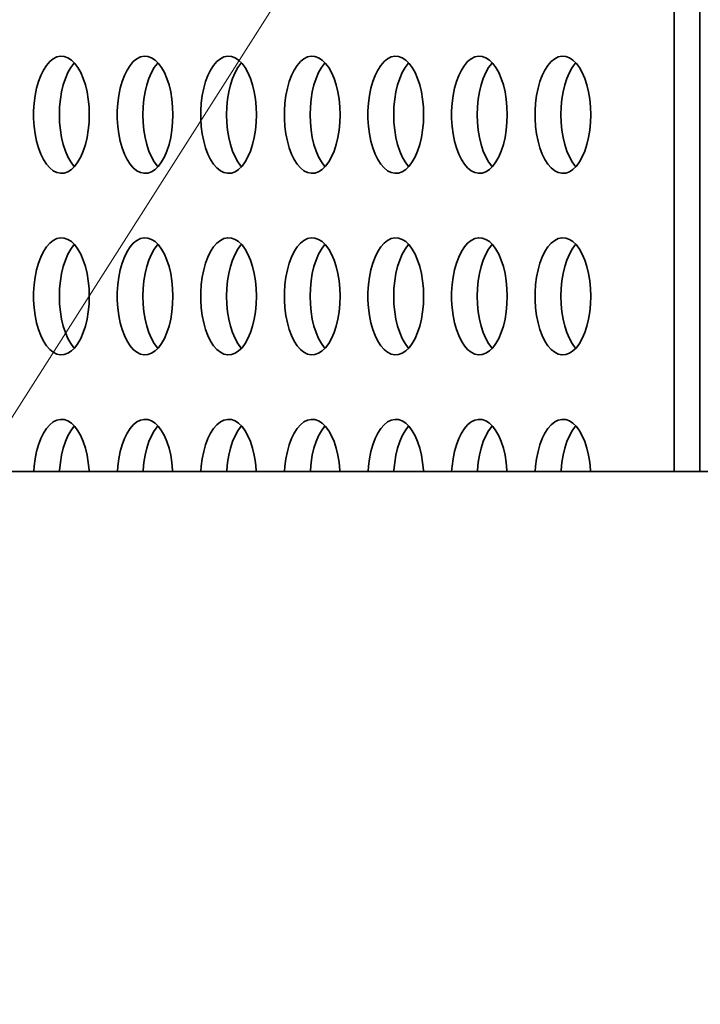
# Model space of a CAD drawing. Header units: millimetres. Extents: x -14862 to 14862, y -10512 to 10512.
# Tile 164 of 199: x 2432 to 2664, y 7384 to 7720. Entities that reach past the tile are written whole.
import ezdxf

# ---------------------------------------------------------------- set-up
doc = ezdxf.new("R2010")
doc.units = ezdxf.units.MM
doc.header["$LTSCALE"] = 4
doc.layers.add('几何体', color=7, linetype='Continuous', lineweight=35)
doc.layers.add('注释', color=3, linetype='Continuous', lineweight=18)

# ---------------------------------------------------------------- blocks, each defined once
blk = doc.blocks.new('*X127')
at = {"layer": '注释', "color": 0, "linetype": 'Continuous'}
blk.add_line((-1510.57, -2371.81), (0, 0), dxfattribs=at)

msp = doc.modelspace()

# ---------------------------------------------------------------- linework, layer by layer
at = {"layer": '几何体'}
for p, q in [((2655.067, 7976.298), (2655.067, 7565.9)), ((2663.863, 7976.298), (2663.863, 7565.9)), ((1486.141, 7565.9), (3486.141, 7565.9))]:
    msp.add_line(p, q, dxfattribs=at)
for points in [[(2455.354, 7685.077), (2455.439, 7687.743), (2455.354, 7690.409), (2455.101, 7693.027), (2454.684, 7695.551), (2454.111, 7697.935), (2453.392, 7700.138), (2452.539, 7702.119), (2451.569, 7703.844), (2450.498, 7705.282), (2449.345, 7706.407), (2448.132, 7707.198), (2446.878, 7707.643), (2445.609, 7707.732), (2444.344, 7707.464), (2443.108, 7706.845), (2441.922, 7705.885), (2440.808, 7704.601), (2439.785, 7703.016), (2438.872, 7701.159), (2438.084, 7699.062), (2437.436, 7696.763), (2436.94, 7694.304), (2436.604, 7691.727), (2436.435, 7689.079), (2436.435, 7686.407), (2436.604, 7683.759), (2436.94, 7681.183), (2437.436, 7678.723), (2438.084, 7676.424), (2438.872, 7674.327), (2439.785, 7672.47), (2440.808, 7670.885), (2441.922, 7669.601), (2443.108, 7668.641), (2444.344, 7668.022), (2445.609, 7667.754), (2446.878, 7667.843), (2448.132, 7668.288), (2449.345, 7669.079), (2450.498, 7670.204), (2451.569, 7671.642), (2452.539, 7673.367), (2453.392, 7675.348), (2454.111, 7677.551), (2454.684, 7679.935), (2455.101, 7682.459), (2455.354, 7685.077)], [(2445.21, 7687.743), (2445.295, 7690.409), (2445.548, 7693.027), (2445.965, 7695.551), (2446.538, 7697.935), (2447.257, 7700.138), (2448.11, 7702.119), (2449.08, 7703.844), (2450.151, 7705.282), (2450.324, 7705.477)], [(2483.891, 7685.077), (2483.976, 7687.743), (2483.891, 7690.409), (2483.638, 7693.027), (2483.221, 7695.551), (2482.648, 7697.935), (2481.929, 7700.138), (2481.076, 7702.119), (2480.106, 7703.844), (2479.035, 7705.282), (2477.882, 7706.407), (2476.669, 7707.198), (2475.416, 7707.643), (2474.146, 7707.732), (2472.881, 7707.464), (2471.645, 7706.845), (2470.459, 7705.885), (2469.345, 7704.601), (2468.322, 7703.016), (2467.409, 7701.159), (2466.621, 7699.062), (2465.974, 7696.763), (2465.477, 7694.304), (2465.142, 7691.727), (2464.972, 7689.079), (2464.972, 7686.407), (2465.142, 7683.759), (2465.477, 7681.183), (2465.974, 7678.723), (2466.621, 7676.424), (2467.409, 7674.327), (2468.322, 7672.47), (2469.345, 7670.885), (2470.459, 7669.601), (2471.645, 7668.641), (2472.881, 7668.022), (2474.146, 7667.754), (2475.416, 7667.843), (2476.669, 7668.288), (2477.882, 7669.079), (2479.035, 7670.204), (2480.106, 7671.642), (2481.076, 7673.367), (2481.929, 7675.348), (2482.648, 7677.551), (2483.221, 7679.935), (2483.638, 7682.459), (2483.891, 7685.077)], [(2473.748, 7687.743), (2473.833, 7690.409), (2474.086, 7693.027), (2474.502, 7695.551), (2475.075, 7697.935), (2475.795, 7700.138), (2476.647, 7702.119), (2477.617, 7703.844), (2478.688, 7705.282), (2478.862, 7705.477)], [(2512.428, 7685.077), (2512.513, 7687.743), (2512.428, 7690.409), (2512.175, 7693.027), (2511.758, 7695.551), (2511.185, 7697.935), (2510.466, 7700.138), (2509.613, 7702.119), (2508.643, 7703.844), (2507.572, 7705.282), (2506.419, 7706.407), (2505.206, 7707.198), (2503.953, 7707.643), (2502.683, 7707.732), (2501.418, 7707.464), (2500.182, 7706.845), (2498.996, 7705.885), (2497.882, 7704.601), (2496.859, 7703.016), (2495.946, 7701.159), (2495.158, 7699.062), (2494.511, 7696.763), (2494.014, 7694.304), (2493.679, 7691.727), (2493.509, 7689.079), (2493.509, 7686.407), (2493.679, 7683.759), (2494.014, 7681.183), (2494.511, 7678.723), (2495.158, 7676.424), (2495.946, 7674.327), (2496.859, 7672.47), (2497.882, 7670.885), (2498.996, 7669.601), (2500.182, 7668.641), (2501.418, 7668.022), (2502.683, 7667.754), (2503.953, 7667.843), (2505.206, 7668.288), (2506.419, 7669.079), (2507.572, 7670.204), (2508.643, 7671.642), (2509.613, 7673.367), (2510.466, 7675.348), (2511.185, 7677.551), (2511.758, 7679.935), (2512.175, 7682.459), (2512.428, 7685.077)], [(2502.285, 7687.743), (2502.37, 7690.409), (2502.623, 7693.027), (2503.04, 7695.551), (2503.612, 7697.935), (2504.332, 7700.138), (2505.184, 7702.119), (2506.154, 7703.844), (2507.225, 7705.282), (2507.399, 7705.477)], [(2540.965, 7685.077), (2541.05, 7687.743), (2540.965, 7690.409), (2540.712, 7693.027), (2540.295, 7695.551), (2539.722, 7697.935), (2539.003, 7700.138), (2538.151, 7702.119), (2537.18, 7703.844), (2536.109, 7705.282), (2534.956, 7706.407), (2533.743, 7707.198), (2532.49, 7707.643), (2531.22, 7707.732), (2529.955, 7707.464), (2528.719, 7706.845), (2527.533, 7705.885), (2526.419, 7704.601), (2525.396, 7703.016), (2524.483, 7701.159), (2523.695, 7699.062), (2523.048, 7696.763), (2522.551, 7694.304), (2522.216, 7691.727), (2522.047, 7689.079), (2522.047, 7686.407), (2522.216, 7683.759), (2522.551, 7681.183), (2523.048, 7678.723), (2523.695, 7676.424), (2524.483, 7674.327), (2525.396, 7672.47), (2526.419, 7670.885), (2527.533, 7669.601), (2528.719, 7668.641), (2529.955, 7668.022), (2531.22, 7667.754), (2532.49, 7667.843), (2533.743, 7668.288), (2534.956, 7669.079), (2536.109, 7670.204), (2537.18, 7671.642), (2538.151, 7673.367), (2539.003, 7675.348), (2539.722, 7677.551), (2540.295, 7679.935), (2540.712, 7682.459), (2540.965, 7685.077)], [(2530.822, 7687.743), (2530.907, 7690.409), (2531.16, 7693.027), (2531.577, 7695.551), (2532.15, 7697.935), (2532.869, 7700.138), (2533.721, 7702.119), (2534.692, 7703.844), (2535.763, 7705.282), (2535.936, 7705.477)], [(2569.502, 7685.077), (2569.587, 7687.743), (2569.502, 7690.409), (2569.249, 7693.027), (2568.832, 7695.551), (2568.259, 7697.935), (2567.54, 7700.138), (2566.688, 7702.119), (2565.717, 7703.844), (2564.646, 7705.282), (2563.493, 7706.407), (2562.28, 7707.198), (2561.027, 7707.643), (2559.757, 7707.732), (2558.493, 7707.464), (2557.256, 7706.845), (2556.071, 7705.885), (2554.956, 7704.601), (2553.933, 7703.016), (2553.02, 7701.159), (2552.232, 7699.062), (2551.585, 7696.763), (2551.089, 7694.304), (2550.753, 7691.727), (2550.584, 7689.079), (2550.584, 7686.407), (2550.753, 7683.759), (2551.089, 7681.183), (2551.585, 7678.723), (2552.232, 7676.424), (2553.02, 7674.327), (2553.933, 7672.47), (2554.956, 7670.885), (2556.071, 7669.601), (2557.256, 7668.641), (2558.493, 7668.022), (2559.757, 7667.754), (2561.027, 7667.843), (2562.28, 7668.288), (2563.493, 7669.079), (2564.646, 7670.204), (2565.717, 7671.642), (2566.688, 7673.367), (2567.54, 7675.348), (2568.259, 7677.551), (2568.832, 7679.935), (2569.249, 7682.459), (2569.502, 7685.077)], [(2559.359, 7687.743), (2559.444, 7690.409), (2559.697, 7693.027), (2560.114, 7695.551), (2560.687, 7697.935), (2561.406, 7700.138), (2562.258, 7702.119), (2563.229, 7703.844), (2564.3, 7705.282), (2564.473, 7705.477)], [(2598.039, 7685.077), (2598.124, 7687.743), (2598.039, 7690.409), (2597.786, 7693.027), (2597.369, 7695.551), (2596.796, 7697.935), (2596.077, 7700.138), (2595.225, 7702.119), (2594.254, 7703.844), (2593.183, 7705.282), (2592.031, 7706.407), (2590.817, 7707.198), (2589.564, 7707.643), (2588.294, 7707.732), (2587.03, 7707.464), (2585.793, 7706.845), (2584.608, 7705.885), (2583.493, 7704.601), (2582.47, 7703.016), (2581.557, 7701.159), (2580.769, 7699.062), (2580.122, 7696.763), (2579.626, 7694.304), (2579.29, 7691.727), (2579.121, 7689.079), (2579.121, 7686.407), (2579.29, 7683.759), (2579.626, 7681.183), (2580.122, 7678.723), (2580.769, 7676.424), (2581.557, 7674.327), (2582.47, 7672.47), (2583.493, 7670.885), (2584.608, 7669.601), (2585.793, 7668.641), (2587.03, 7668.022), (2588.294, 7667.754), (2589.564, 7667.843), (2590.817, 7668.288), (2592.031, 7669.079), (2593.183, 7670.204), (2594.254, 7671.642), (2595.225, 7673.367), (2596.077, 7675.348), (2596.796, 7677.551), (2597.369, 7679.935), (2597.786, 7682.459), (2598.039, 7685.077)], [(2587.896, 7687.743), (2587.981, 7690.409), (2588.234, 7693.027), (2588.651, 7695.551), (2589.224, 7697.935), (2589.943, 7700.138), (2590.795, 7702.119), (2591.766, 7703.844), (2592.837, 7705.282), (2593.01, 7705.477)], [(2626.576, 7685.077), (2626.661, 7687.743), (2626.576, 7690.409), (2626.323, 7693.027), (2625.906, 7695.551), (2625.333, 7697.935), (2624.614, 7700.138), (2623.762, 7702.119), (2622.791, 7703.844), (2621.72, 7705.282), (2620.568, 7706.407), (2619.354, 7707.198), (2618.101, 7707.643), (2616.831, 7707.732), (2615.567, 7707.464), (2614.331, 7706.845), (2613.145, 7705.885), (2612.03, 7704.601), (2611.007, 7703.016), (2610.094, 7701.159), (2609.307, 7699.062), (2608.659, 7696.763), (2608.163, 7694.304), (2607.827, 7691.727), (2607.658, 7689.079), (2607.658, 7686.407), (2607.827, 7683.759), (2608.163, 7681.183), (2608.659, 7678.723), (2609.307, 7676.424), (2610.094, 7674.327), (2611.007, 7672.47), (2612.03, 7670.885), (2613.145, 7669.601), (2614.331, 7668.641), (2615.567, 7668.022), (2616.831, 7667.754), (2618.101, 7667.843), (2619.354, 7668.288), (2620.568, 7669.079), (2621.72, 7670.204), (2622.791, 7671.642), (2623.762, 7673.367), (2624.614, 7675.348), (2625.333, 7677.551), (2625.906, 7679.935), (2626.323, 7682.459), (2626.576, 7685.077)], [(2616.433, 7687.743), (2616.518, 7690.409), (2616.771, 7693.027), (2617.188, 7695.551), (2617.761, 7697.935), (2618.48, 7700.138), (2619.333, 7702.119), (2620.303, 7703.844), (2621.374, 7705.282), (2621.547, 7705.477)], [(2450.324, 7670.009), (2450.151, 7670.204), (2449.08, 7671.642), (2448.11, 7673.367), (2447.257, 7675.348), (2446.538, 7677.551), (2445.965, 7679.935), (2445.548, 7682.459), (2445.295, 7685.077), (2445.21, 7687.743)], [(2478.862, 7670.009), (2478.688, 7670.204), (2477.617, 7671.642), (2476.647, 7673.367), (2475.795, 7675.348), (2475.075, 7677.551), (2474.502, 7679.935), (2474.086, 7682.459), (2473.833, 7685.077), (2473.748, 7687.743)], [(2507.399, 7670.009), (2507.225, 7670.204), (2506.154, 7671.642), (2505.184, 7673.367), (2504.332, 7675.348), (2503.612, 7677.551), (2503.04, 7679.935), (2502.623, 7682.459), (2502.37, 7685.077), (2502.285, 7687.743)], [(2535.936, 7670.009), (2535.763, 7670.204), (2534.692, 7671.642), (2533.721, 7673.367), (2532.869, 7675.348), (2532.15, 7677.551), (2531.577, 7679.935), (2531.16, 7682.459), (2530.907, 7685.077), (2530.822, 7687.743)], [(2564.473, 7670.009), (2564.3, 7670.204), (2563.229, 7671.642), (2562.258, 7673.367), (2561.406, 7675.348), (2560.687, 7677.551), (2560.114, 7679.935), (2559.697, 7682.459), (2559.444, 7685.077), (2559.359, 7687.743)], [(2593.01, 7670.009), (2592.837, 7670.204), (2591.766, 7671.642), (2590.795, 7673.367), (2589.943, 7675.348), (2589.224, 7677.551), (2588.651, 7679.935), (2588.234, 7682.459), (2587.981, 7685.077), (2587.896, 7687.743)], [(2621.547, 7670.009), (2621.374, 7670.204), (2620.303, 7671.642), (2619.333, 7673.367), (2618.48, 7675.348), (2617.761, 7677.551), (2617.188, 7679.935), (2616.771, 7682.459), (2616.518, 7685.077), (2616.433, 7687.743)], [(2455.354, 7623.077), (2455.439, 7625.743), (2455.354, 7628.409), (2455.101, 7631.027), (2454.684, 7633.551), (2454.111, 7635.935), (2453.392, 7638.138), (2452.539, 7640.119), (2451.569, 7641.844), (2450.498, 7643.282), (2449.345, 7644.407), (2448.132, 7645.198), (2446.878, 7645.643), (2445.609, 7645.732), (2444.344, 7645.464), (2443.108, 7644.845), (2441.922, 7643.885), (2440.808, 7642.601), (2439.785, 7641.016), (2438.872, 7639.159), (2438.084, 7637.062), (2437.436, 7634.763), (2436.94, 7632.303), (2436.604, 7629.727), (2436.435, 7627.079), (2436.435, 7624.407), (2436.604, 7621.759), (2436.94, 7619.182), (2437.436, 7616.723), (2438.084, 7614.424), (2438.872, 7612.327), (2439.785, 7610.47), (2440.808, 7608.885), (2441.922, 7607.601), (2443.108, 7606.641), (2444.344, 7606.022), (2445.609, 7605.754), (2446.878, 7605.843), (2448.132, 7606.288), (2449.345, 7607.079), (2450.498, 7608.204), (2451.569, 7609.642), (2452.539, 7611.367), (2453.392, 7613.348), (2454.111, 7615.551), (2454.684, 7617.935), (2455.101, 7620.459), (2455.354, 7623.077)], [(2483.891, 7623.077), (2483.976, 7625.743), (2483.891, 7628.409), (2483.638, 7631.027), (2483.221, 7633.551), (2482.648, 7635.935), (2481.929, 7638.138), (2481.076, 7640.119), (2480.106, 7641.844), (2479.035, 7643.282), (2477.882, 7644.407), (2476.669, 7645.198), (2475.416, 7645.643), (2474.146, 7645.732), (2472.881, 7645.464), (2471.645, 7644.845), (2470.459, 7643.885), (2469.345, 7642.601), (2468.322, 7641.016), (2467.409, 7639.159), (2466.621, 7637.062), (2465.974, 7634.763), (2465.477, 7632.303), (2465.142, 7629.727), (2464.972, 7627.079), (2464.972, 7624.407), (2465.142, 7621.759), (2465.477, 7619.182), (2465.974, 7616.723), (2466.621, 7614.424), (2467.409, 7612.327), (2468.322, 7610.47), (2469.345, 7608.885), (2470.459, 7607.601), (2471.645, 7606.641), (2472.881, 7606.022), (2474.146, 7605.754), (2475.416, 7605.843), (2476.669, 7606.288), (2477.882, 7607.079), (2479.035, 7608.204), (2480.106, 7609.642), (2481.076, 7611.367), (2481.929, 7613.348), (2482.648, 7615.551), (2483.221, 7617.935), (2483.638, 7620.459), (2483.891, 7623.077)], [(2512.428, 7623.077), (2512.513, 7625.743), (2512.428, 7628.409), (2512.175, 7631.027), (2511.758, 7633.551), (2511.185, 7635.935), (2510.466, 7638.138), (2509.613, 7640.119), (2508.643, 7641.844), (2507.572, 7643.282), (2506.419, 7644.407), (2505.206, 7645.198), (2503.953, 7645.643), (2502.683, 7645.732), (2501.418, 7645.464), (2500.182, 7644.845), (2498.996, 7643.885), (2497.882, 7642.601), (2496.859, 7641.016), (2495.946, 7639.159), (2495.158, 7637.062), (2494.511, 7634.763), (2494.014, 7632.303), (2493.679, 7629.727), (2493.509, 7627.079), (2493.509, 7624.407), (2493.679, 7621.759), (2494.014, 7619.182), (2494.511, 7616.723), (2495.158, 7614.424), (2495.946, 7612.327), (2496.859, 7610.47), (2497.882, 7608.885), (2498.996, 7607.601), (2500.182, 7606.641), (2501.418, 7606.022), (2502.683, 7605.754), (2503.953, 7605.843), (2505.206, 7606.288), (2506.419, 7607.079), (2507.572, 7608.204), (2508.643, 7609.642), (2509.613, 7611.367), (2510.466, 7613.348), (2511.185, 7615.551), (2511.758, 7617.935), (2512.175, 7620.459), (2512.428, 7623.077)], [(2540.965, 7623.077), (2541.05, 7625.743), (2540.965, 7628.409), (2540.712, 7631.027), (2540.295, 7633.551), (2539.722, 7635.935), (2539.003, 7638.138), (2538.151, 7640.119), (2537.18, 7641.844), (2536.109, 7643.282), (2534.956, 7644.407), (2533.743, 7645.198), (2532.49, 7645.643), (2531.22, 7645.732), (2529.955, 7645.464), (2528.719, 7644.845), (2527.533, 7643.885), (2526.419, 7642.601), (2525.396, 7641.016), (2524.483, 7639.159), (2523.695, 7637.062), (2523.048, 7634.763), (2522.551, 7632.303), (2522.216, 7629.727), (2522.047, 7627.079), (2522.047, 7624.407), (2522.216, 7621.759), (2522.551, 7619.182), (2523.048, 7616.723), (2523.695, 7614.424), (2524.483, 7612.327), (2525.396, 7610.47), (2526.419, 7608.885), (2527.533, 7607.601), (2528.719, 7606.641), (2529.955, 7606.022), (2531.22, 7605.754), (2532.49, 7605.843), (2533.743, 7606.288), (2534.956, 7607.079), (2536.109, 7608.204), (2537.18, 7609.642), (2538.151, 7611.367), (2539.003, 7613.348), (2539.722, 7615.551), (2540.295, 7617.935), (2540.712, 7620.459), (2540.965, 7623.077)], [(2569.502, 7623.077), (2569.587, 7625.743), (2569.502, 7628.409), (2569.249, 7631.027), (2568.832, 7633.551), (2568.259, 7635.935), (2567.54, 7638.138), (2566.688, 7640.119), (2565.717, 7641.844), (2564.646, 7643.282), (2563.493, 7644.407), (2562.28, 7645.198), (2561.027, 7645.643), (2559.757, 7645.732), (2558.493, 7645.464), (2557.256, 7644.845), (2556.071, 7643.885), (2554.956, 7642.601), (2553.933, 7641.016), (2553.02, 7639.159), (2552.232, 7637.062), (2551.585, 7634.763), (2551.089, 7632.303), (2550.753, 7629.727), (2550.584, 7627.079), (2550.584, 7624.407), (2550.753, 7621.759), (2551.089, 7619.182), (2551.585, 7616.723), (2552.232, 7614.424), (2553.02, 7612.327), (2553.933, 7610.47), (2554.956, 7608.885), (2556.071, 7607.601), (2557.256, 7606.641), (2558.493, 7606.022), (2559.757, 7605.754), (2561.027, 7605.843), (2562.28, 7606.288), (2563.493, 7607.079), (2564.646, 7608.204), (2565.717, 7609.642), (2566.688, 7611.367), (2567.54, 7613.348), (2568.259, 7615.551), (2568.832, 7617.935), (2569.249, 7620.459), (2569.502, 7623.077)], [(2598.039, 7623.077), (2598.124, 7625.743), (2598.039, 7628.409), (2597.786, 7631.027), (2597.369, 7633.551), (2596.796, 7635.935), (2596.077, 7638.138), (2595.225, 7640.119), (2594.254, 7641.844), (2593.183, 7643.282), (2592.031, 7644.407), (2590.817, 7645.198), (2589.564, 7645.643), (2588.294, 7645.732), (2587.03, 7645.464), (2585.793, 7644.845), (2584.608, 7643.885), (2583.493, 7642.601), (2582.47, 7641.016), (2581.557, 7639.159), (2580.769, 7637.062), (2580.122, 7634.763), (2579.626, 7632.303), (2579.29, 7629.727), (2579.121, 7627.079), (2579.121, 7624.407), (2579.29, 7621.759), (2579.626, 7619.182), (2580.122, 7616.723), (2580.769, 7614.424), (2581.557, 7612.327), (2582.47, 7610.47), (2583.493, 7608.885), (2584.608, 7607.601), (2585.793, 7606.641), (2587.03, 7606.022), (2588.294, 7605.754), (2589.564, 7605.843), (2590.817, 7606.288), (2592.031, 7607.079), (2593.183, 7608.204), (2594.254, 7609.642), (2595.225, 7611.367), (2596.077, 7613.348), (2596.796, 7615.551), (2597.369, 7617.935), (2597.786, 7620.459), (2598.039, 7623.077)], [(2626.576, 7623.077), (2626.661, 7625.743), (2626.576, 7628.409), (2626.323, 7631.027), (2625.906, 7633.551), (2625.333, 7635.935), (2624.614, 7638.138), (2623.762, 7640.119), (2622.791, 7641.844), (2621.72, 7643.282), (2620.568, 7644.407), (2619.354, 7645.198), (2618.101, 7645.643), (2616.831, 7645.732), (2615.567, 7645.464), (2614.331, 7644.845), (2613.145, 7643.885), (2612.03, 7642.601), (2611.007, 7641.016), (2610.094, 7639.159), (2609.307, 7637.062), (2608.659, 7634.763), (2608.163, 7632.303), (2607.827, 7629.727), (2607.658, 7627.079), (2607.658, 7624.407), (2607.827, 7621.759), (2608.163, 7619.182), (2608.659, 7616.723), (2609.307, 7614.424), (2610.094, 7612.327), (2611.007, 7610.47), (2612.03, 7608.885), (2613.145, 7607.601), (2614.331, 7606.641), (2615.567, 7606.022), (2616.831, 7605.754), (2618.101, 7605.843), (2619.354, 7606.288), (2620.568, 7607.079), (2621.72, 7608.204), (2622.791, 7609.642), (2623.762, 7611.367), (2624.614, 7613.348), (2625.333, 7615.551), (2625.906, 7617.935), (2626.323, 7620.459), (2626.576, 7623.077)], [(2445.21, 7625.743), (2445.295, 7628.409), (2445.548, 7631.027), (2445.965, 7633.551), (2446.538, 7635.935), (2447.257, 7638.138), (2448.11, 7640.119), (2449.08, 7641.844), (2450.151, 7643.282), (2450.324, 7643.477)], [(2473.748, 7625.743), (2473.833, 7628.409), (2474.086, 7631.027), (2474.502, 7633.551), (2475.075, 7635.935), (2475.795, 7638.138), (2476.647, 7640.119), (2477.617, 7641.844), (2478.688, 7643.282), (2478.862, 7643.477)], [(2502.285, 7625.743), (2502.37, 7628.409), (2502.623, 7631.027), (2503.04, 7633.551), (2503.612, 7635.935), (2504.332, 7638.138), (2505.184, 7640.119), (2506.154, 7641.844), (2507.225, 7643.282), (2507.399, 7643.477)], [(2530.822, 7625.743), (2530.907, 7628.409), (2531.16, 7631.027), (2531.577, 7633.551), (2532.15, 7635.935), (2532.869, 7638.138), (2533.721, 7640.119), (2534.692, 7641.844), (2535.763, 7643.282), (2535.936, 7643.477)], [(2559.359, 7625.743), (2559.444, 7628.409), (2559.697, 7631.027), (2560.114, 7633.551), (2560.687, 7635.935), (2561.406, 7638.138), (2562.258, 7640.119), (2563.229, 7641.844), (2564.3, 7643.282), (2564.473, 7643.477)], [(2587.896, 7625.743), (2587.981, 7628.409), (2588.234, 7631.027), (2588.651, 7633.551), (2589.224, 7635.935), (2589.943, 7638.138), (2590.795, 7640.119), (2591.766, 7641.844), (2592.837, 7643.282), (2593.01, 7643.477)], [(2616.433, 7625.743), (2616.518, 7628.409), (2616.771, 7631.027), (2617.188, 7633.551), (2617.761, 7635.935), (2618.48, 7638.138), (2619.333, 7640.119), (2620.303, 7641.844), (2621.374, 7643.282), (2621.547, 7643.477)], [(2450.324, 7608.009), (2450.151, 7608.204), (2449.08, 7609.642), (2448.11, 7611.367), (2447.257, 7613.348), (2446.538, 7615.551), (2445.965, 7617.935), (2445.548, 7620.459), (2445.295, 7623.077), (2445.21, 7625.743)], [(2478.862, 7608.009), (2478.688, 7608.204), (2477.617, 7609.642), (2476.647, 7611.367), (2475.795, 7613.348), (2475.075, 7615.551), (2474.502, 7617.935), (2474.086, 7620.459), (2473.833, 7623.077), (2473.748, 7625.743)], [(2507.399, 7608.009), (2507.225, 7608.204), (2506.154, 7609.642), (2505.184, 7611.367), (2504.332, 7613.348), (2503.612, 7615.551), (2503.04, 7617.935), (2502.623, 7620.459), (2502.37, 7623.077), (2502.285, 7625.743)], [(2535.936, 7608.009), (2535.763, 7608.204), (2534.692, 7609.642), (2533.721, 7611.367), (2532.869, 7613.348), (2532.15, 7615.551), (2531.577, 7617.935), (2531.16, 7620.459), (2530.907, 7623.077), (2530.822, 7625.743)], [(2564.473, 7608.009), (2564.3, 7608.204), (2563.229, 7609.642), (2562.258, 7611.367), (2561.406, 7613.348), (2560.687, 7615.551), (2560.114, 7617.935), (2559.697, 7620.459), (2559.444, 7623.077), (2559.359, 7625.743)], [(2593.01, 7608.009), (2592.837, 7608.204), (2591.766, 7609.642), (2590.795, 7611.367), (2589.943, 7613.348), (2589.224, 7615.551), (2588.651, 7617.935), (2588.234, 7620.459), (2587.981, 7623.077), (2587.896, 7625.743)], [(2621.547, 7608.009), (2621.374, 7608.204), (2620.303, 7609.642), (2619.333, 7611.367), (2618.48, 7613.348), (2617.761, 7615.551), (2617.188, 7617.935), (2616.771, 7620.459), (2616.518, 7623.077), (2616.433, 7625.743)], [(2455.383, 7565.9), (2455.354, 7566.409), (2455.101, 7569.027), (2454.684, 7571.551), (2454.111, 7573.935), (2453.392, 7576.138), (2452.539, 7578.119), (2451.569, 7579.844), (2450.498, 7581.282), (2449.345, 7582.407), (2448.132, 7583.198), (2446.878, 7583.643), (2445.609, 7583.732), (2444.344, 7583.464), (2443.108, 7582.845), (2441.922, 7581.885), (2440.808, 7580.601), (2439.785, 7579.016), (2438.872, 7577.159), (2438.084, 7575.062), (2437.436, 7572.763), (2436.94, 7570.304), (2436.604, 7567.727), (2436.47, 7565.9)], [(2445.266, 7565.9), (2445.295, 7566.409), (2445.548, 7569.027), (2445.965, 7571.551), (2446.538, 7573.935), (2447.257, 7576.138), (2448.11, 7578.119), (2449.08, 7579.844), (2450.151, 7581.282), (2450.324, 7581.477)], [(2483.92, 7565.9), (2483.891, 7566.409), (2483.638, 7569.027), (2483.221, 7571.551), (2482.648, 7573.935), (2481.929, 7576.138), (2481.076, 7578.119), (2480.106, 7579.844), (2479.035, 7581.282), (2477.882, 7582.407), (2476.669, 7583.198), (2475.416, 7583.643), (2474.146, 7583.732), (2472.881, 7583.464), (2471.645, 7582.845), (2470.459, 7581.885), (2469.345, 7580.601), (2468.322, 7579.016), (2467.409, 7577.159), (2466.621, 7575.062), (2465.974, 7572.763), (2465.477, 7570.304), (2465.142, 7567.727), (2465.007, 7565.9)], [(2473.803, 7565.9), (2473.833, 7566.409), (2474.086, 7569.027), (2474.502, 7571.551), (2475.075, 7573.935), (2475.795, 7576.138), (2476.647, 7578.119), (2477.617, 7579.844), (2478.688, 7581.282), (2478.862, 7581.477)], [(2512.457, 7565.9), (2512.428, 7566.409), (2512.175, 7569.027), (2511.758, 7571.551), (2511.185, 7573.935), (2510.466, 7576.138), (2509.613, 7578.119), (2508.643, 7579.844), (2507.572, 7581.282), (2506.419, 7582.407), (2505.206, 7583.198), (2503.953, 7583.643), (2502.683, 7583.732), (2501.418, 7583.464), (2500.182, 7582.845), (2498.996, 7581.885), (2497.882, 7580.601), (2496.859, 7579.016), (2495.946, 7577.159), (2495.158, 7575.062), (2494.511, 7572.763), (2494.014, 7570.304), (2493.679, 7567.727), (2493.544, 7565.9)], [(2502.34, 7565.9), (2502.37, 7566.409), (2502.623, 7569.027), (2503.04, 7571.551), (2503.612, 7573.935), (2504.332, 7576.138), (2505.184, 7578.119), (2506.154, 7579.844), (2507.225, 7581.282), (2507.399, 7581.477)], [(2540.995, 7565.9), (2540.965, 7566.409), (2540.712, 7569.027), (2540.295, 7571.551), (2539.722, 7573.935), (2539.003, 7576.138), (2538.151, 7578.119), (2537.18, 7579.844), (2536.109, 7581.282), (2534.956, 7582.407), (2533.743, 7583.198), (2532.49, 7583.643), (2531.22, 7583.732), (2529.955, 7583.464), (2528.719, 7582.845), (2527.533, 7581.885), (2526.419, 7580.601), (2525.396, 7579.016), (2524.483, 7577.159), (2523.695, 7575.062), (2523.048, 7572.763), (2522.551, 7570.304), (2522.216, 7567.727), (2522.081, 7565.9)], [(2530.877, 7565.9), (2530.907, 7566.409), (2531.16, 7569.027), (2531.577, 7571.551), (2532.15, 7573.935), (2532.869, 7576.138), (2533.721, 7578.119), (2534.692, 7579.844), (2535.763, 7581.282), (2535.936, 7581.477)], [(2569.532, 7565.9), (2569.502, 7566.409), (2569.249, 7569.027), (2568.832, 7571.551), (2568.259, 7573.935), (2567.54, 7576.138), (2566.688, 7578.119), (2565.717, 7579.844), (2564.646, 7581.282), (2563.493, 7582.407), (2562.28, 7583.198), (2561.027, 7583.643), (2559.757, 7583.732), (2558.493, 7583.464), (2557.256, 7582.845), (2556.071, 7581.885), (2554.956, 7580.601), (2553.933, 7579.016), (2553.02, 7577.159), (2552.232, 7575.062), (2551.585, 7572.763), (2551.089, 7570.304), (2550.753, 7567.727), (2550.618, 7565.9)], [(2559.414, 7565.9), (2559.444, 7566.409), (2559.697, 7569.027), (2560.114, 7571.551), (2560.687, 7573.935), (2561.406, 7576.138), (2562.258, 7578.119), (2563.229, 7579.844), (2564.3, 7581.282), (2564.473, 7581.477)], [(2598.069, 7565.9), (2598.039, 7566.409), (2597.786, 7569.027), (2597.369, 7571.551), (2596.796, 7573.935), (2596.077, 7576.138), (2595.225, 7578.119), (2594.254, 7579.844), (2593.183, 7581.282), (2592.031, 7582.407), (2590.817, 7583.198), (2589.564, 7583.643), (2588.294, 7583.732), (2587.03, 7583.464), (2585.793, 7582.845), (2584.608, 7581.885), (2583.493, 7580.601), (2582.47, 7579.016), (2581.557, 7577.159), (2580.769, 7575.062), (2580.122, 7572.763), (2579.626, 7570.304), (2579.29, 7567.727), (2579.155, 7565.9)], [(2587.951, 7565.9), (2587.981, 7566.409), (2588.234, 7569.027), (2588.651, 7571.551), (2589.224, 7573.935), (2589.943, 7576.138), (2590.795, 7578.119), (2591.766, 7579.844), (2592.837, 7581.282), (2593.01, 7581.477)], [(2626.606, 7565.9), (2626.576, 7566.409), (2626.323, 7569.027), (2625.906, 7571.551), (2625.333, 7573.935), (2624.614, 7576.138), (2623.762, 7578.119), (2622.791, 7579.844), (2621.72, 7581.282), (2620.568, 7582.407), (2619.354, 7583.198), (2618.101, 7583.643), (2616.831, 7583.732), (2615.567, 7583.464), (2614.331, 7582.845), (2613.145, 7581.885), (2612.03, 7580.601), (2611.007, 7579.016), (2610.094, 7577.159), (2609.307, 7575.062), (2608.659, 7572.763), (2608.163, 7570.304), (2607.827, 7567.727), (2607.692, 7565.9)], [(2616.488, 7565.9), (2616.518, 7566.409), (2616.771, 7569.027), (2617.188, 7571.551), (2617.761, 7573.935), (2618.48, 7576.138), (2619.333, 7578.119), (2620.303, 7579.844), (2621.374, 7581.282), (2621.547, 7581.477)]]:
    msp.add_lwpolyline(points, dxfattribs=at)

# ---------------------------------------------------------------- block references
at = {"layer": '注释'}
msp.add_blockref('*X127', (3201.711, 8797.707), dxfattribs=at)

doc.saveas('drawing.dxf')
